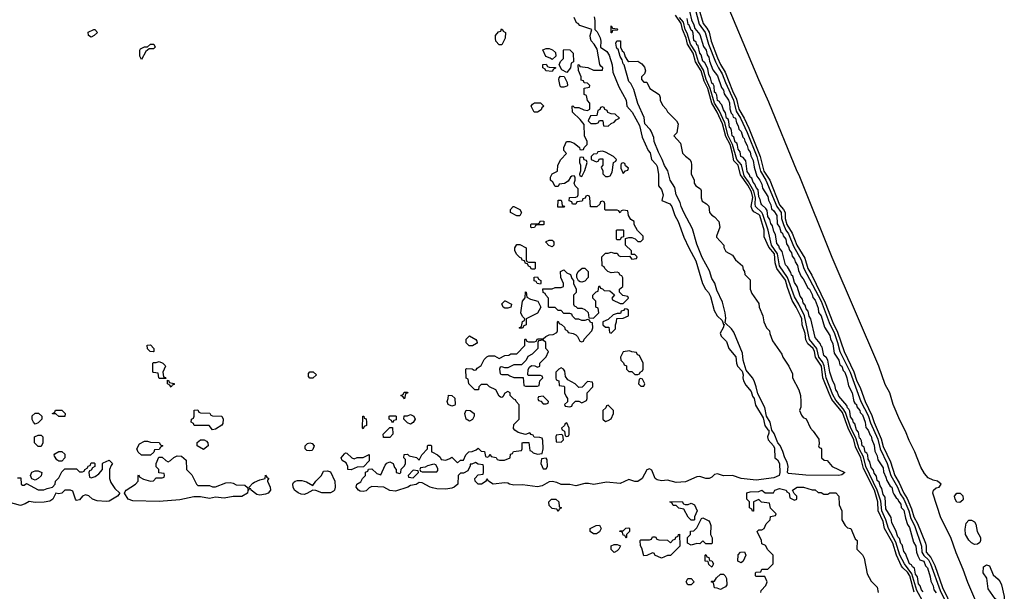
# Model space of a CAD drawing. Header units: inches. Extents: x 2735672 to 2903319, y 894031 to 1029782.
# Tile 57 of 167: x 2767205 to 2773871, y 1022645 to 1026516. Entities that reach past the tile are written whole.
import ezdxf

# ---------------------------------------------------------------- set-up
doc = ezdxf.new("R2010")
doc.units = ezdxf.units.IN
doc.header["$MEASUREMENT"] = 0
doc.layers.add('C7062', color=7, linetype='Continuous')
doc.layers.add('C7072', color=7, linetype='Continuous')

msp = doc.modelspace()

# ---------------------------------------------------------------- linework, layer by layer
at = {"layer": 'C7062', "color": 4, "elevation": 16}
for points in [[(2767690, 1026398), (2767670, 1026408), (2767668.7, 1026431.3), (2767706, 1026450), (2767714, 1026450), (2767731.3, 1026430), (2767710, 1026408)], [(2768030, 1026246), (2768018, 1026270), (2768018, 1026310), (2768022, 1026318), (2768048.9, 1026331.1), (2768070, 1026332), (2768090, 1026351.3), (2768114, 1026350), (2768122, 1026330), (2768110, 1026318), (2768082, 1026318), (2768059.6, 1026300.4)], [(2768110, 1024266), (2768088.7, 1024268.7), (2768070, 1024286), (2768068.9, 1024311.1), (2768090, 1024314), (2768114, 1024290), (2768114, 1024270)], [(2768150, 1024086), (2768146, 1024090), (2768142, 1024122), (2768110, 1024126), (2768106, 1024130), (2768106, 1024190), (2768110, 1024194), (2768130, 1024194), (2768150, 1024202), (2768174, 1024190), (2768190, 1024174), (2768192, 1024170), (2768174, 1024130), (2768178, 1024098), (2768192, 1024092), (2768194, 1024086), (2768190, 1024086)], [(2769190, 1024088), (2769168.4, 1024088.4), (2769160.4, 1024100.4), (2769160.4, 1024119.6), (2769168.4, 1024131.6), (2769191.6, 1024131.6), (2769214, 1024110)], [(2768230, 1024028), (2768222, 1024042), (2768206, 1024050), (2768206, 1024074), (2768214, 1024070), (2768218, 1024058), (2768251.3, 1024051.3), (2768250, 1024046), (2768238, 1024042)], [(2769810, 1023948), (2769802, 1023962), (2769786, 1023970), (2769802, 1023978), (2769807.3, 1023992.7), (2769830, 1023994), (2769832, 1023988), (2769818, 1023982)], [(2767310, 1023778), (2767298, 1023790), (2767288.9, 1023808.9), (2767290, 1023834), (2767310, 1023852), (2767331.6, 1023851.6), (2767354, 1023830), (2767354, 1023810), (2767330, 1023786)], [(2767470, 1023828), (2767450, 1023846), (2767426, 1023846), (2767426, 1023850), (2767442, 1023858), (2767448.4, 1023871.6), (2767490, 1023872), (2767512, 1023850), (2767510, 1023828)], [(2768510, 1023738), (2768487.3, 1023767.3), (2768387.3, 1023767.3), (2768382, 1023782), (2768366, 1023790), (2768368, 1023810), (2768382, 1023818), (2768386, 1023830), (2768387.3, 1023872.7), (2768410, 1023874), (2768418, 1023858), (2768430, 1023854), (2768491.6, 1023851.6), (2768498, 1023838), (2768510, 1023834), (2768574, 1023830), (2768582, 1023810), (2768579.6, 1023780.4), (2768574, 1023770), (2768530, 1023742)], [(2769530, 1023746), (2769526, 1023750), (2769528, 1023832), (2769534, 1023830), (2769538, 1023818), (2769550, 1023814), (2769554, 1023790), (2769552.7, 1023767.3), (2769538, 1023762)], [(2769730, 1023786), (2769722, 1023802), (2769706, 1023810), (2769706, 1023830), (2769710, 1023834), (2769750, 1023834), (2769754, 1023830), (2769752.7, 1023807.3), (2769738, 1023802)], [(2769850, 1023778), (2769830, 1023786), (2769806, 1023810), (2769807.3, 1023832.7), (2769830, 1023834), (2769850, 1023842), (2769874, 1023830), (2769882, 1023810), (2769870, 1023788)], [(2767330, 1023626), (2767306, 1023650), (2767306, 1023690), (2767330, 1023702), (2767350, 1023702), (2767362, 1023690), (2767362, 1023650), (2767350, 1023626)], [(2769710, 1023686), (2769667.3, 1023687.3), (2769666, 1023710), (2769710, 1023754), (2769730, 1023754), (2769731.6, 1023708.4)], [(2768030, 1023566), (2768007.3, 1023587.3), (2767998, 1023610), (2768016.4, 1023643.6), (2768050, 1023662), (2768070, 1023662), (2768090, 1023654), (2768150, 1023652), (2768158, 1023638), (2768174, 1023630), (2768158, 1023622), (2768150, 1023606), (2768118, 1023602), (2768112.7, 1023587.3), (2768090, 1023568)], [(2768450, 1023606), (2768406, 1023630), (2768407.3, 1023652.7), (2768428.4, 1023671.6), (2768454, 1023670), (2768470, 1023662), (2768478, 1023650), (2768482, 1023630)], [(2769170, 1023595.3), (2769150, 1023598), (2769138, 1023610), (2769138, 1023630), (2769154.6, 1023645.4), (2769170, 1023651.3), (2769185.4, 1023645.4), (2769198, 1023630), (2769190, 1023606), (2769182, 1023598)], [(2767470, 1023526), (2767456.4, 1023536.4), (2767440.4, 1023560.4), (2767438, 1023570), (2767443.1, 1023576.9), (2767468.9, 1023591.1), (2767490, 1023591.3), (2767510, 1023574), (2767511.6, 1023548.4), (2767490, 1023526)], [(2769470, 1023542), (2769490, 1023552), (2769530, 1023552), (2769571.1, 1023571.1), (2769571.6, 1023528.4), (2769532.7, 1023487.3), (2769490, 1023486), (2769450, 1023468), (2769426, 1023470), (2769426, 1023490), (2769415.3, 1023515.3), (2769388, 1023530), (2769382, 1023550), (2769403.1, 1023576.9), (2769410, 1023582), (2769419.6, 1023579.6), (2769454, 1023550)], [(2768410, 1023362), (2768490, 1023362), (2768510, 1023352), (2768530, 1023352), (2768601.5, 1023378.5), (2768630, 1023382.8), (2768650, 1023378), (2768670, 1023366), (2768730, 1023364.7), (2768747.3, 1023347.3), (2768750, 1023334), (2768758, 1023338), (2768750, 1023328), (2768746.4, 1023310), (2768710, 1023287.1), (2768650, 1023286.9), (2768590, 1023276.1), (2768530, 1023282.4), (2768490, 1023272.8), (2768430, 1023285.1), (2768383.9, 1023283.9), (2768290, 1023265.6), (2768150, 1023254), (2767970, 1023257.6), (2767939.6, 1023270), (2767915.3, 1023310), (2767918, 1023322), (2767926, 1023330), (2767988, 1023370), (2768006, 1023390), (2768006, 1023430), (2768010, 1023434), (2768018, 1023418), (2768043.6, 1023403.6), (2768090, 1023392), (2768110, 1023394), (2768130, 1023414), (2768170, 1023414), (2768182, 1023418), (2768186, 1023430), (2768182, 1023442), (2768147.3, 1023447.3), (2768146, 1023470), (2768128.4, 1023488.4), (2768128.4, 1023511.6), (2768147.3, 1023552.7), (2768170, 1023554), (2768194, 1023530), (2768210, 1023522), (2768226, 1023530), (2768248.4, 1023551.6), (2768270, 1023562), (2768299.6, 1023559.6), (2768332.7, 1023532.7), (2768334, 1023470), (2768370, 1023434), (2768402, 1023370)], [(2767310, 1023398), (2767287.3, 1023407.3), (2767278, 1023430), (2767287.3, 1023452.7), (2767310, 1023462), (2767330, 1023462), (2767354, 1023450), (2767350, 1023426), (2767330, 1023408)], [(2768830, 1023295.1), (2768810, 1023301.1), (2768773.2, 1023330), (2768770, 1023338), (2768760.4, 1023340.4), (2768758, 1023350), (2768782.7, 1023377.3), (2768795.1, 1023384.9), (2768830, 1023401), (2768866, 1023410), (2768870, 1023432), (2768878, 1023418), (2768892, 1023410), (2768882, 1023398), (2768882, 1023390), (2768901, 1023350), (2768904, 1023330), (2768887.3, 1023310), (2768870, 1023302)], [(2769250, 1023311.6), (2769210, 1023327.6), (2769190, 1023329.6), (2769150, 1023307.1), (2769130, 1023301.5), (2769110, 1023302.7), (2769090, 1023311.3), (2769066.6, 1023330), (2769056, 1023350), (2769054, 1023370), (2769059, 1023381), (2769069, 1023391), (2769084.7, 1023395.3), (2769115.3, 1023395.3), (2769147.3, 1023387.3), (2769190, 1023362), (2769208.9, 1023391.1), (2769248, 1023430), (2769262, 1023458), (2769290, 1023462), (2769310, 1023454), (2769338, 1023390), (2769341.6, 1023350), (2769337, 1023330), (2769330, 1023322.4), (2769310, 1023312.6)], [(2769870, 1023466), (2769834, 1023430), (2769838, 1023418), (2769870, 1023414), (2769906, 1023450), (2769902, 1023462)]]:
    msp.add_lwpolyline(points, close=True, dxfattribs=at)
for points in [[(2770000, 1023346.4), (2769984, 1023350), (2769930, 1023379), (2769910, 1023382), (2769890, 1023369), (2769850, 1023362), (2769832, 1023350), (2769750, 1023323.9), (2769710, 1023328.7), (2769670, 1023349.6), (2769590, 1023354), (2769570, 1023346), (2769550, 1023326), (2769530, 1023320.5), (2769510, 1023322.4), (2769498, 1023330), (2769484, 1023350), (2769488, 1023370), (2769514.6, 1023385.4), (2769526, 1023410), (2769546, 1023430), (2769547.3, 1023452.7), (2769562, 1023458), (2769567.3, 1023472.7), (2769590, 1023474), (2769622, 1023442), (2769650, 1023434), (2769680.2, 1023499.8), (2769690, 1023512), (2769710, 1023522), (2769734, 1023510), (2769743.6, 1023483.6), (2769754, 1023470), (2769754, 1023450), (2769778, 1023442), (2769786, 1023450), (2769787.3, 1023472.7), (2769810, 1023494), (2769818, 1023510), (2769818, 1023538), (2769806, 1023550), (2769808, 1023572), (2769830, 1023574), (2769842, 1023562), (2769891.6, 1023551.6), (2769910, 1023534), (2769928, 1023570), (2769966, 1023610), (2769966, 1023630), (2769970, 1023634), (2769990, 1023634), (2769994, 1023630), (2769994, 1023590), (2770000, 1023587)], [(2767190, 1023414), (2767212.7, 1023412.7), (2767214, 1023370), (2767223.6, 1023363.6), (2767236.4, 1023363.6), (2767250, 1023374), (2767330, 1023331.3), (2767368.4, 1023331.6), (2767390, 1023342), (2767426, 1023350), (2767446, 1023370), (2767448.4, 1023391.6), (2767470, 1023414), (2767490, 1023454), (2767510, 1023474), (2767590, 1023474), (2767610, 1023454), (2767630, 1023454), (2767642, 1023458), (2767646, 1023470), (2767662, 1023478), (2767670, 1023494), (2767682, 1023498), (2767690, 1023514), (2767710, 1023514), (2767714, 1023510), (2767714, 1023490), (2767698, 1023482), (2767690, 1023466), (2767678, 1023462), (2767674, 1023450), (2767678, 1023418), (2767690, 1023414), (2767716.4, 1023423.6), (2767740.4, 1023439.6), (2767766, 1023470), (2767766, 1023510), (2767770, 1023514), (2767810, 1023532), (2767834, 1023510), (2767823.6, 1023496.4), (2767814, 1023470), (2767812, 1023410), (2767822, 1023382), (2767850, 1023342), (2767882, 1023310), (2767866.8, 1023290), (2767810, 1023256), (2767790, 1023252.1), (2767730, 1023258.7), (2767699, 1023270), (2767672.7, 1023292.7), (2767650, 1023299), (2767630, 1023289), (2767610, 1023263.7), (2767590, 1023260.9), (2767582.9, 1023270), (2767564, 1023324), (2767549.3, 1023329.3), (2767510.9, 1023329.1), (2767490, 1023309), (2767470, 1023305.2), (2767450, 1023308.7), (2767430, 1023269.2), (2767410, 1023255.1), (2767370, 1023248), (2767310, 1023245.6), (2767270, 1023254), (2767243, 1023237), (2767210, 1023226), (2767130, 1023248.2)], [(2770000, 1023503.4), (2769965.4, 1023494.6), (2769950, 1023486), (2769918, 1023482), (2769914, 1023470), (2769918, 1023458), (2769930, 1023454), (2770000, 1023454)]]:
    msp.add_lwpolyline(points, dxfattribs=at)
at = {"layer": 'C7072', "color": 4}
for points, elevation in [([(2773817.7, 1022250), (2773624.6, 1022704.6), (2773593.5, 1022793.5), (2773544.9, 1022904.9), (2773508.2, 1023010), (2773442.2, 1023142.2), (2773387.8, 1023310), (2773392.7, 1023330), (2773410, 1023344.9), (2773430, 1023351.3), (2773444, 1023370), (2773419, 1023390), (2773390, 1023397.6), (2773354.6, 1023414.6), (2773330, 1023442), (2773305.5, 1023485.5), (2773266.3, 1023590), (2773226.1, 1023666.1), (2773202, 1023730), (2773163.3, 1023803.3), (2773118.3, 1023910), (2773095.8, 1023990), (2773065, 1024045), (2773020.4, 1024170), (2772706.6, 1024906.6), (2772483.1, 1025463.1), (2772468.9, 1025488.9), (2772277.4, 1025957.4), (2772209, 1026109), (2771949.1, 1026729.1)], 16), ([(2771730, 1026614), (2771754.2, 1026514.2), (2771770, 1026482), (2771775.2, 1026455.2), (2771810, 1026416), (2771833.4, 1026333.4), (2771851.7, 1026310), (2771859.1, 1026279.1), (2771870, 1026262), (2771874, 1026234), (2771897.5, 1026177.5), (2771930, 1026134.8), (2771956.7, 1026056.7), (2771970, 1026038), (2771974.2, 1026014.2), (2772002.8, 1025970), (2772010, 1025952), (2772013.1, 1025913.1), (2772022, 1025882), (2772030, 1025874.8), (2772036.4, 1025856.4), (2772050.2, 1025850), (2772057.5, 1025817.5), (2772070, 1025798), (2772074.6, 1025774.6), (2772090, 1025758.8), (2772101.1, 1025721.1), (2772110, 1025711), (2772113.3, 1025693.3), (2772130, 1025664.7), (2772137.1, 1025637.1), (2772150, 1025618), (2772154.9, 1025594.9), (2772170, 1025562), (2772176.4, 1025516.4), (2772196.1, 1025456.1), (2772216.3, 1025430), (2772230, 1025402), (2772234.4, 1025374.4), (2772270, 1025318), (2772273.5, 1025293.5), (2772290, 1025262), (2772294.9, 1025234.9), (2772310, 1025221), (2772330, 1025191), (2772334, 1025134), (2772350, 1025110.8), (2772358.5, 1025078.5), (2772370, 1025070.5), (2772373.1, 1025053.1), (2772391.6, 1025030), (2772397.5, 1024997.5), (2772410, 1024978), (2772415.8, 1024955.8), (2772430, 1024938), (2772434.4, 1024914.4), (2772450, 1024894.8), (2772455.2, 1024875.2), (2772470, 1024851.3), (2772477.5, 1024817.5), (2772496.7, 1024776.7), (2772510, 1024761), (2772540.3, 1024700.3), (2772552.2, 1024690), (2772570, 1024656), (2772575.3, 1024635.3), (2772590, 1024616), (2772610, 1024562), (2772614, 1024534), (2772631.7, 1024510), (2772654.2, 1024434.2), (2772690, 1024378), (2772693.8, 1024353.8), (2772710, 1024322), (2772718.5, 1024258.5), (2772750, 1024210.8), (2772758.5, 1024178.5), (2772770, 1024170.5), (2772779.8, 1024139.8), (2772791.8, 1024130), (2772806, 1024090), (2772815.9, 1024035.9), (2772840.7, 1023990), (2772852.7, 1023930), (2772858, 1023918), (2772870.3, 1023910), (2772873.5, 1023893.5), (2772892, 1023870), (2772894.9, 1023854.9), (2772910, 1023841), (2772930, 1023791.3), (2772934.6, 1023754.6), (2772950, 1023737.3), (2772963, 1023703), (2772970, 1023696), (2772973.7, 1023673.7), (2772990, 1023634), (2772994, 1023594), (2773010, 1023562), (2773014.9, 1023534.9), (2773050, 1023482), (2773054, 1023454), (2773070, 1023418), (2773074.9, 1023394.9), (2773098, 1023358), (2773110, 1023350.5), (2773115.9, 1023315.9), (2773122.5, 1023302.5), (2773138, 1023278), (2773150.3, 1023270), (2773155.3, 1023255.3), (2773170, 1023236), (2773173.7, 1023213.7), (2773190, 1023194), (2773201.1, 1023141.1), (2773216.4, 1023096.4), (2773230, 1023078), (2773257.1, 1022977.1), (2773271.8, 1022950), (2773275.5, 1022910), (2773284.5, 1022884.5), (2773299.1, 1022859.1), (2773326, 1022850), (2773338.5, 1022818.5), (2773350, 1022804.7), (2773370, 1022742), (2773373.7, 1022713.7), (2773390, 1022682), (2773394.4, 1022654.4), (2773410, 1022634.8)], 8), ([(2771777.9, 1026590), (2771805.9, 1026485.9), (2771845.9, 1026430), (2771868.1, 1026350), (2771916.8, 1026230), (2771935.3, 1026190), (2771961, 1026150), (2771983, 1026090), (2772037.9, 1025970), (2772055.9, 1025895.9), (2772084.5, 1025850), (2772130, 1025751.7), (2772194.7, 1025590), (2772220.1, 1025490), (2772257.6, 1025430), (2772331.9, 1025250), (2772360.4, 1025210), (2772363.6, 1025170), (2772375, 1025130), (2772392.7, 1025090), (2772410, 1025066.3), (2772443.2, 1024983.2), (2772496.8, 1024890), (2772512.7, 1024830), (2772630, 1024608.8), (2772684.9, 1024464.9), (2772720.7, 1024390), (2772742.8, 1024330), (2772757.7, 1024270), (2772828.2, 1024130), (2772899.4, 1023930), (2772950, 1023834.6), (2772966.1, 1023786.1), (2773014.6, 1023674.6), (2773029.6, 1023609.6), (2773078.5, 1023510), (2773103.2, 1023430), (2773148, 1023350), (2773166, 1023306), (2773190, 1023268.9), (2773224.4, 1023190), (2773238.3, 1023138.3), (2773262.1, 1023090), (2773311.2, 1022951.2), (2773313.5, 1022910), (2773327.2, 1022887.2), (2773357.4, 1022857.4), (2773371.9, 1022831.9), (2773437.3, 1022650), (2773534.7, 1022450)], 12), ([(2771803.7, 1026590), (2771831.2, 1026490), (2771857.9, 1026457.9), (2771871.8, 1026431.8), (2771886.4, 1026370), (2771930, 1026258), (2771950, 1026211.8), (2771981, 1026161), (2772030, 1026033.7), (2772057.9, 1025977.9), (2772073, 1025910), (2772108.9, 1025850), (2772141.9, 1025781.9), (2772218.8, 1025590), (2772243.9, 1025490), (2772283.5, 1025430), (2772350, 1025262), (2772376.3, 1025230), (2772386.3, 1025210), (2772387.7, 1025170), (2772398.4, 1025130), (2772435.2, 1025070), (2772466.7, 1024990), (2772520.8, 1024900.8), (2772540.2, 1024830), (2772567, 1024787), (2772658.4, 1024598.4), (2772710, 1024465.3), (2772741, 1024401), (2772785.9, 1024270), (2772852, 1024132), (2772870, 1024075.8), (2772897.6, 1024017.6), (2772928.7, 1023930), (2772975, 1023835), (2772990, 1023788.8), (2773038.2, 1023678.2), (2773050, 1023626.7), (2773101.6, 1023521.6), (2773129.5, 1023430), (2773159.7, 1023379.7), (2773190, 1023310.3), (2773213.5, 1023273.5), (2773243, 1023203), (2773258.1, 1023150), (2773284.1, 1023104.1), (2773336.9, 1022970), (2773342, 1022950), (2773342.2, 1022910), (2773374.1, 1022874.1), (2773400.4, 1022820.4), (2773452.5, 1022670), (2773556.8, 1022456.8)], 16), ([(2771094.3, 1026534.3), (2771099.5, 1026510), (2771098.8, 1026450), (2771114.7, 1026434.7), (2771133.8, 1026393.8), (2771138.4, 1026370), (2771138, 1026330), (2771179.7, 1026299.7), (2771196.7, 1026276.7), (2771217, 1026210), (2771221.6, 1026161.6), (2771260.4, 1026060.4), (2771310.6, 1025970), (2771316, 1025930), (2771350.6, 1025890.6), (2771400.4, 1025800.4), (2771419.9, 1025719.9), (2771460.7, 1025630), (2771473.7, 1025613.7), (2771483, 1025570), (2771515.1, 1025535.1), (2771521.7, 1025521.7), (2771530.3, 1025470.3), (2771530.7, 1025390), (2771550, 1025366), (2771560.5, 1025330), (2771551.3, 1025291.3), (2771607.3, 1025270), (2771619.3, 1025250), (2771639.3, 1025190), (2771663.8, 1025150), (2771702.3, 1025042.3), (2771734.4, 1024970), (2771782.5, 1024882.5), (2771828.5, 1024728.5), (2771848, 1024690), (2771868, 1024668), (2771882.2, 1024642.2), (2771907.3, 1024547.3), (2771928, 1024510), (2771959.9, 1024479.9), (2771970, 1024452), (2771974, 1024454), (2771967.3, 1024430), (2771947.9, 1024392.1), (2771953, 1024373), (2771990, 1024336), (2772006, 1024290), (2772053.7, 1024233.7), (2772057.3, 1024190), (2772064, 1024170), (2772096.8, 1024136.8), (2772104, 1024110), (2772100.7, 1024090), (2772106, 1024070), (2772122, 1024042), (2772157.6, 1023997.6), (2772166.7, 1023966.7), (2772177.3, 1023950), (2772186.6, 1023906.6), (2772238.8, 1023818.8), (2772248.8, 1023768.8), (2772270, 1023738), (2772276, 1023736), (2772276, 1023716), (2772268.2, 1023690), (2772273.4, 1023670), (2772308.2, 1023630), (2772314.4, 1023614.4), (2772317.3, 1023550), (2772334.7, 1023534.7), (2772348.4, 1023510), (2772352, 1023450), (2772347.7, 1023430), (2772310, 1023412.6), (2772190, 1023398.5), (2772090, 1023408), (2772030, 1023429.5), (2771970, 1023427.3), (2771930, 1023441.2), (2771910, 1023435.3), (2771890, 1023417.2), (2771872, 1023410), (2771850, 1023409.7), (2771810, 1023422), (2771790, 1023419.5), (2771712.8, 1023387.2), (2771650, 1023381), (2771590, 1023396.9), (2771550, 1023393.5), (2771521, 1023401), (2771507.8, 1023410), (2771485.2, 1023465.2), (2771470, 1023475.3), (2771450, 1023468.7), (2771419.3, 1023410), (2771390, 1023389.7), (2771370, 1023388.3), (2771330, 1023403), (2771270, 1023374), (2771176.9, 1023383.1), (2771091.9, 1023368.1), (2771055.1, 1023375.1), (2771030, 1023374.3), (2770970, 1023360.4), (2770930, 1023367.4), (2770870, 1023368.4), (2770842.3, 1023382.3), (2770810, 1023387.8), (2770790, 1023385.6), (2770741.8, 1023358.2), (2770710, 1023351.7), (2770610, 1023365.1), (2770550, 1023364), (2770522, 1023370), (2770510, 1023377.2), (2770490, 1023379), (2770410, 1023369.6), (2770378, 1023390), (2770370, 1023406), (2770362, 1023398), (2770362, 1023390), (2770332, 1023370), (2770308.7, 1023370), (2770288, 1023390), (2770286, 1023410), (2770310, 1023434), (2770342, 1023438), (2770346, 1023450), (2770346, 1023490), (2770342, 1023502), (2770310, 1023506), (2770290, 1023518), (2770266, 1023506), (2770254, 1023506), (2770254, 1023494), (2770238, 1023462), (2770210, 1023446), (2770190, 1023446), (2770174, 1023430), (2770171.3, 1023370), (2770146.8, 1023350), (2770130, 1023343), (2770090, 1023337.4), (2770030, 1023339.7), (2770000, 1023346.4)], 16), ([(2770000, 1023587), (2770034, 1023570), (2770052.7, 1023552.7), (2770058, 1023538), (2770090, 1023534), (2770116.4, 1023543.6), (2770130, 1023554), (2770170, 1023514), (2770190, 1023534), (2770210, 1023534), (2770226, 1023570), (2770246, 1023590), (2770267.3, 1023592.7), (2770296.4, 1023603.6), (2770310, 1023614), (2770330, 1023594), (2770352.7, 1023592.7), (2770358, 1023558), (2770370, 1023554), (2770382, 1023558), (2770390, 1023574), (2770398, 1023558), (2770431.3, 1023551.3), (2770438, 1023538), (2770452.7, 1023532.7), (2770487.3, 1023532.7), (2770526, 1023550), (2770527.3, 1023572.7), (2770542, 1023578), (2770547.3, 1023592.7), (2770602, 1023598), (2770606, 1023610), (2770606, 1023650), (2770612.7, 1023652.7), (2770652.7, 1023652.7), (2770658, 1023598), (2770670, 1023594), (2770682, 1023582), (2770710, 1023574), (2770742, 1023578), (2770748, 1023610), (2770747.3, 1023667.3), (2770742, 1023682), (2770727.3, 1023687.3), (2770688, 1023688), (2770682, 1023702), (2770667.3, 1023707.3), (2770658, 1023718), (2770630, 1023708), (2770580.4, 1023720.4), (2770556.4, 1023736.4), (2770548, 1023748), (2770550, 1023774), (2770586, 1023810), (2770587.3, 1023907.3), (2770566, 1023930), (2770562, 1023942), (2770550, 1023946), (2770526, 1023970), (2770526, 1023990), (2770510, 1023998), (2770490, 1023986), (2770476.9, 1023963.1), (2770470, 1023958), (2770460.4, 1023960.4), (2770450, 1023966), (2770428.4, 1024008.4), (2770386, 1024030), (2770370, 1024046), (2770330, 1024046), (2770314, 1024030), (2770311.1, 1024008.9), (2770286, 1024010), (2770246, 1024050), (2770242, 1024082), (2770228.4, 1024088.4), (2770226, 1024150), (2770230, 1024154), (2770267.3, 1024152.7), (2770282, 1024142), (2770295.3, 1024144.7), (2770303.1, 1024156.9), (2770330, 1024174), (2770350, 1024214), (2770367.3, 1024232.7), (2770380.4, 1024239.6), (2770419.6, 1024239.6), (2770450, 1024222), (2770490, 1024242), (2770516.4, 1024243.6), (2770530, 1024254), (2770570, 1024254), (2770626, 1024310), (2770626, 1024350), (2770630, 1024354), (2770638, 1024338), (2770650, 1024334), (2770690, 1024334), (2770702, 1024338), (2770710, 1024354), (2770750, 1024354), (2770766, 1024370), (2770790, 1024382), (2770816.4, 1024383.6), (2770842, 1024398), (2770846, 1024410), (2770846, 1024470), (2770850, 1024474), (2770858, 1024458), (2770872.7, 1024452.7), (2770892.7, 1024432.7), (2770898, 1024418), (2770914, 1024410), (2770918, 1024398), (2770951.6, 1024391.6), (2770970, 1024382), (2770982, 1024370), (2770998, 1024338), (2771010, 1024334), (2771022, 1024338), (2771027.3, 1024352.7), (2771078, 1024410), (2771086, 1024430), (2771082, 1024462), (2771070, 1024466), (2771062, 1024482), (2771050, 1024486), (2771030, 1024478), (2771010, 1024478), (2770990, 1024488), (2770968.4, 1024488.4), (2770947.3, 1024507.3), (2770942, 1024522), (2770930, 1024526), (2770890, 1024526), (2770870, 1024546), (2770850, 1024546), (2770830, 1024566), (2770790, 1024566), (2770786, 1024570), (2770786, 1024630), (2770766, 1024650), (2770762, 1024662), (2770748.4, 1024668.4), (2770747.3, 1024692.7), (2770810, 1024694), (2770830, 1024702), (2770870, 1024702), (2770886, 1024710), (2770886, 1024730), (2770868, 1024770), (2770866, 1024810), (2770890, 1024822), (2770910, 1024802), (2770934, 1024790), (2770943.6, 1024763.6), (2770954, 1024750), (2770954, 1024730), (2770971.6, 1024691.6), (2770971.6, 1024668.4), (2770954, 1024650), (2770954, 1024590), (2770958, 1024578), (2770970, 1024574), (2770982, 1024562), (2771010, 1024562), (2771030, 1024554), (2771052.7, 1024532.7), (2771058, 1024498), (2771090, 1024494), (2771126, 1024530), (2771122, 1024562), (2771106, 1024570), (2771106, 1024610), (2771086, 1024630), (2771086, 1024650), (2771107.3, 1024672.7), (2771122, 1024678), (2771126, 1024710), (2771130, 1024714), (2771138, 1024698), (2771150, 1024694), (2771162, 1024682), (2771199.6, 1024679.6), (2771232.7, 1024652.7), (2771214, 1024630), (2771218, 1024618), (2771270, 1024594), (2771290, 1024594), (2771326, 1024630), (2771322, 1024642), (2771288.4, 1024648.4), (2771266, 1024670), (2771266, 1024690), (2771288, 1024710), (2771287.3, 1024767.3), (2771282, 1024782), (2771270, 1024786), (2771262, 1024802), (2771250, 1024806), (2771210, 1024802), (2771186, 1024810), (2771166, 1024830), (2771162, 1024842), (2771148, 1024850), (2771146, 1024910), (2771170, 1024934), (2771190, 1024934), (2771210, 1024942), (2771230, 1024934), (2771250, 1024934), (2771258, 1024918), (2771272.7, 1024912.7), (2771334, 1024914), (2771350, 1024894), (2771382, 1024898), (2771386, 1024910), (2771370, 1024926), (2771346, 1024926), (2771346, 1024950), (2771306, 1024990), (2771306, 1025034), (2771330, 1025042), (2771350, 1025042), (2771372.7, 1025032.7), (2771390, 1025014), (2771410, 1025014), (2771426, 1025030), (2771426, 1025050), (2771388.4, 1025088.4), (2771366, 1025130), (2771366, 1025150), (2771342, 1025162), (2771326, 1025190), (2771322, 1025222), (2771290, 1025226), (2771278, 1025222), (2771270, 1025208), (2771262, 1025222), (2771250, 1025226), (2771170, 1025226), (2771166, 1025230), (2771166, 1025270), (2771162, 1025282), (2771150, 1025286), (2771138, 1025282), (2771132.7, 1025267.3), (2771112, 1025248), (2771068.4, 1025248.4), (2771066, 1025310), (2771062, 1025322), (2771050, 1025326), (2771038, 1025322), (2771032.7, 1025307.3), (2771018, 1025302), (2771012.7, 1025287.3), (2770978, 1025282), (2770970, 1025266), (2770947.3, 1025267.3), (2770942, 1025282), (2770926, 1025290), (2770927.3, 1025312.7), (2770970, 1025314), (2770982, 1025318), (2770986, 1025330), (2770986, 1025370), (2770966, 1025390), (2770958, 1025410), (2770966, 1025430), (2770966, 1025450), (2770958, 1025458), (2770943.6, 1025456.4), (2770934, 1025450), (2770918, 1025422), (2770892.7, 1025407.3), (2770858, 1025402), (2770850, 1025386), (2770830, 1025386), (2770815.3, 1025415.3), (2770798, 1025430), (2770798, 1025450), (2770808.9, 1025471.1), (2770846, 1025490), (2770848.4, 1025531.6), (2770868, 1025570), (2770906, 1025610), (2770888, 1025630), (2770888.9, 1025651.1), (2770906, 1025690), (2770930, 1025692), (2770959.8, 1025679.8), (2770994, 1025650), (2770998, 1025638), (2771010, 1025634), (2771022, 1025638), (2771026, 1025650), (2771046, 1025670), (2771046, 1025690), (2771028, 1025730), (2771027.3, 1025807.3), (2771000.2, 1025840.2), (2770948, 1025890), (2770946, 1025930), (2770950, 1025932), (2770962, 1025922), (2770990, 1025922), (2771025.4, 1025905.4), (2771050, 1025902), (2771066, 1025910), (2771066, 1025950), (2771048.4, 1025968.4), (2771042, 1026002), (2771026, 1026010), (2771027.3, 1026052.7), (2771062, 1026058), (2771066, 1026070), (2771050, 1026086), (2771027.3, 1026087.3), (2771022, 1026102), (2771007.3, 1026107.3), (2771006, 1026130), (2770987.3, 1026172.7), (2770986, 1026210), (2770992, 1026212), (2770998, 1026198), (2771052, 1026192), (2771090, 1026174), (2771150, 1026174), (2771154, 1026190), (2771140.2, 1026200.2), (2771133.6, 1026213.6), (2771115.3, 1026315.3), (2771094, 1026350), (2771072.9, 1026372.9), (2771068.4, 1026388.4), (2771068, 1026410), (2771079, 1026450), (2770996.4, 1026476.4), (2770986, 1026490), (2770975.3, 1026495.3), (2770958, 1026530)], 16), ([(2773260.3, 1022640.3), (2773230.6, 1022750.6), (2773215.4, 1022775.4), (2773183.5, 1022803.5), (2773176.1, 1022816.1), (2773140.2, 1022890), (2773117.1, 1022970), (2773059.4, 1023070), (2773050, 1023118.4), (2773017.8, 1023190), (2773015.5, 1023250), (2772991.4, 1023330), (2772917.8, 1023477.8), (2772900.6, 1023550), (2772863.7, 1023623.7), (2772851.8, 1023671.8), (2772814.4, 1023750), (2772775.4, 1023855.4), (2772704.3, 1023944.3), (2772685.5, 1023985.5), (2772641.6, 1024090), (2772632.8, 1024170), (2772592.1, 1024230), (2772586.3, 1024270), (2772576.3, 1024290), (2772541.8, 1024321.8), (2772527.1, 1024347.1), (2772521.7, 1024390), (2772502.2, 1024450), (2772499.2, 1024490), (2772491.7, 1024510), (2772462.4, 1024570), (2772434, 1024613.9), (2772402.3, 1024702.3), (2772390, 1024753.1), (2772331.8, 1024831.8), (2772320.8, 1024870), (2772315.4, 1024930), (2772276, 1024976), (2772244.7, 1025044.7), (2772245.3, 1025090), (2772215.9, 1025190), (2772210, 1025197.8), (2772175.8, 1025215.8), (2772163.1, 1025230), (2772156.8, 1025250), (2772167.6, 1025312.4), (2772159.5, 1025350), (2772134.8, 1025394.8), (2772086.1, 1025466.1), (2772070, 1025529.7), (2772040.3, 1025560.3), (2772031.7, 1025610), (2772014.2, 1025670), (2771984.7, 1025724.7), (2771963.9, 1025810), (2771927.2, 1025890), (2771890.4, 1025950), (2771862.7, 1026050), (2771839.3, 1026099.3), (2771817.8, 1026170), (2771781, 1026230), (2771763.9, 1026290), (2771725.4, 1026350), (2771717.2, 1026390), (2771692.6, 1026450), (2771682.8, 1026490), (2771645.9, 1026545.9)], 16), ([(2773325.6, 1022565.7), (2773278.8, 1022650), (2773244.3, 1022764.3), (2773194.2, 1022830), (2773164.7, 1022890), (2773136.7, 1022976.7), (2773086.7, 1023070), (2773069.3, 1023130), (2773041.3, 1023190), (2773035.4, 1023255.4), (2773010.8, 1023330.8), (2772933.5, 1023490), (2772916.7, 1023556.7), (2772888, 1023610), (2772864.8, 1023684.8), (2772832.8, 1023750), (2772794.8, 1023854.8), (2772780, 1023880), (2772730, 1023939.4), (2772710, 1023974.7), (2772663.9, 1024090), (2772652.2, 1024172.2), (2772639.7, 1024199.7), (2772614.7, 1024230), (2772602.6, 1024290), (2772552.9, 1024350), (2772517.2, 1024510), (2772478.8, 1024590), (2772450, 1024638.3), (2772404.2, 1024770), (2772349.9, 1024849.9), (2772336.4, 1024930), (2772295.6, 1024990), (2772272.6, 1025090), (2772237, 1025197), (2772229.1, 1025210), (2772187.5, 1025250), (2772183.6, 1025270), (2772185.5, 1025310), (2772174.7, 1025354.7), (2772138.8, 1025418.8), (2772110, 1025459.7), (2772092.3, 1025532.3), (2772060.2, 1025570), (2772031.1, 1025671.1), (2772001.1, 1025730), (2771978.2, 1025818.2), (2771941.6, 1025901.6), (2771908.5, 1025950), (2771879.9, 1026050), (2771853.1, 1026110), (2771834.2, 1026174.2), (2771799.7, 1026230), (2771779.2, 1026299.2), (2771747.2, 1026350), (2771724.6, 1026424.6), (2771710.5, 1026450), (2771698.3, 1026498.3), (2771672.5, 1026530)], 12), ([(2773322, 1022642), (2773310, 1022655.3), (2773302, 1022682), (2773290, 1022695.3), (2773283.6, 1022743.6), (2773270, 1022761.2), (2773262.5, 1022802.5), (2773249.6, 1022810), (2773243.3, 1022823.3), (2773229.7, 1022830), (2773201.5, 1022901.5), (2773190, 1022915.3), (2773184.9, 1022944.9), (2773179.7, 1022959.7), (2773170, 1022969.3), (2773162.5, 1023002.5), (2773150, 1023014), (2773137, 1023057), (2773110, 1023109), (2773104.7, 1023144.7), (2773070, 1023204), (2773063.3, 1023283.3), (2773050, 1023301.2), (2773042, 1023342), (2773030, 1023359), (2773023.3, 1023383.3), (2773010, 1023395.3), (2773004.7, 1023424.7), (2772990, 1023445.2), (2772985.1, 1023465.1), (2772970, 1023482.7), (2772960.9, 1023520.9), (2772950, 1023539), (2772946, 1023566), (2772940.2, 1023580.2), (2772930, 1023587.3), (2772921.5, 1023621.5), (2772909.8, 1023630), (2772903.9, 1023663.9), (2772897.6, 1023677.6), (2772890, 1023682.7), (2772883.6, 1023723.6), (2772870, 1023739), (2772858.7, 1023778.7), (2772850, 1023786), (2772845.4, 1023805.4), (2772830, 1023826), (2772825.3, 1023865.3), (2772819.3, 1023879.3), (2772810, 1023886.6), (2772804.4, 1023904.4), (2772750, 1023966.6), (2772738.4, 1023998.4), (2772730, 1024009), (2772723.3, 1024043.3), (2772710, 1024068.7), (2772690, 1024128), (2772677.2, 1024210), (2772667, 1024227), (2772650, 1024241.2), (2772638.7, 1024298.7), (2772630, 1024306), (2772624.2, 1024324.2), (2772590, 1024364), (2772562, 1024490), (2772550, 1024509.2), (2772542.9, 1024542.9), (2772530, 1024559), (2772522.5, 1024582.5), (2772510, 1024599), (2772503.9, 1024623.9), (2772490, 1024644), (2772468.2, 1024708.2), (2772450, 1024735.3), (2772439.3, 1024779.3), (2772430, 1024786.6), (2772424.9, 1024804.9), (2772402.9, 1024842.9), (2772390, 1024855.3), (2772367, 1024947), (2772350, 1024969.3), (2772345.1, 1024985.1), (2772330, 1025001.2), (2772322, 1025062), (2772310, 1025082), (2772300.9, 1025120.9), (2772290, 1025135.3), (2772283.6, 1025163.6), (2772270, 1025184), (2772264.4, 1025224.4), (2772257.6, 1025237.6), (2772230, 1025261.2), (2772225.6, 1025270), (2772218.9, 1025298.9), (2772210, 1025315.3), (2772203.6, 1025363.6), (2772190, 1025379), (2772182.9, 1025402.9), (2772170, 1025415.3), (2772162.5, 1025442.5), (2772150, 1025449.6), (2772145.4, 1025465.4), (2772130, 1025489), (2772120.9, 1025560.9), (2772102, 1025582), (2772088.3, 1025590), (2772082, 1025622), (2772070, 1025639), (2772065.4, 1025665.4), (2772059.3, 1025679.3), (2772050, 1025686.6), (2772040.2, 1025720.2), (2772028.9, 1025730), (2772024.7, 1025764.7), (2772019.3, 1025779.3), (2772010, 1025786.6), (2772006.3, 1025826.3), (2772001.5, 1025841.5), (2771990, 1025849.6), (2771984.2, 1025884.2), (2771970, 1025905.2), (2771959.3, 1025939.3), (2771947.3, 1025950), (2771942, 1025962), (2771930, 1025969.5), (2771924.4, 1026004.4), (2771918.7, 1026018.7), (2771910, 1026026), (2771905.9, 1026065.9), (2771899.7, 1026079.7), (2771890, 1026087), (2771882.5, 1026122.5), (2771870, 1026142), (2771864.7, 1026184.7), (2771843.9, 1026223.9), (2771830, 1026235.3), (2771819.1, 1026279.1), (2771810, 1026289.2), (2771798.4, 1026338.4), (2771790, 1026345.2), (2771784.1, 1026364.1), (2771770, 1026375.3), (2771765.1, 1026425.1), (2771758.9, 1026438.9), (2771750, 1026445.2), (2771738, 1026478), (2771730, 1026484), (2771724.8, 1026524.8)], 8), ([(2770000, 1023454), (2770030, 1023454), (2770036.4, 1023463.6), (2770036.4, 1023476.4), (2770022, 1023502), (2770010, 1023506), (2770000, 1023503.4)], 16), ([(2772222, 1022638), (2772226, 1022650), (2772256.4, 1022683.6), (2772266, 1022710), (2772250, 1022746), (2772190, 1022746), (2772186, 1022750), (2772186, 1022770), (2772190, 1022774), (2772222, 1022778), (2772230, 1022794), (2772270, 1022794), (2772286, 1022810), (2772306, 1022830), (2772306, 1022890), (2772270, 1022926), (2772254.6, 1022954.6), (2772230, 1022966), (2772228, 1022990), (2772198, 1023050), (2772210, 1023062), (2772230, 1023062), (2772246, 1023070), (2772258, 1023102), (2772286, 1023130), (2772287.3, 1023152.7), (2772322, 1023158), (2772326, 1023170), (2772287.3, 1023207.3), (2772282, 1023242), (2772228, 1023248), (2772210, 1023266), (2772174, 1023250), (2772172, 1023188), (2772167.3, 1023187.3), (2772162, 1023202), (2772146, 1023210), (2772146, 1023250), (2772128, 1023270), (2772128.4, 1023311.6), (2772150, 1023318), (2772210, 1023322), (2772230, 1023330.8), (2772252.7, 1023312.7), (2772308, 1023312), (2772318, 1023330), (2772350, 1023341), (2772394, 1023330), (2772398, 1023318), (2772414, 1023310), (2772418, 1023278), (2772450, 1023262), (2772466, 1023270), (2772466, 1023290), (2772447.3, 1023307.3), (2772438, 1023330), (2772469.6, 1023350.4), (2772510.4, 1023350.4), (2772570, 1023331.3), (2772591.1, 1023331.1), (2772610, 1023314), (2772630, 1023314), (2772650, 1023302), (2772676.4, 1023303.6), (2772690, 1023312), (2772730, 1023312), (2772751.3, 1023290), (2772752, 1023230), (2772772, 1023190), (2772772, 1023130), (2772794, 1023090), (2772810, 1023074), (2772832, 1023070), (2772861, 1023001), (2772874, 1022990), (2772872, 1022930), (2772911.1, 1022891.1), (2772922, 1022870), (2772942.8, 1022762.8), (2772970, 1022714), (2773010, 1022674), (2773018, 1022638)], 16)]:
    msp.add_lwpolyline(points, dxfattribs=dict(at, elevation=elevation))
for points, elevation in [([(2770450, 1026346), (2770428, 1026370), (2770426, 1026390), (2770426, 1026410), (2770447.3, 1026432.7), (2770462, 1026438), (2770466, 1026454), (2770474, 1026450), (2770478, 1026438), (2770494, 1026430), (2770492, 1026390), (2770470, 1026346)], 16), ([(2771214, 1026426), (2771210, 1026426), (2771210, 1026474), (2771218, 1026458), (2771250, 1026454), (2771254, 1026450), (2771250, 1026446), (2771218, 1026442)], 16), ([(2771330, 1026232), (2771390, 1026234), (2771416.9, 1026216.9), (2771435.3, 1026195.3), (2771442, 1026170), (2771434, 1026150), (2771414, 1026130), (2771414, 1026110), (2771430, 1026094), (2771450, 1026094), (2771472, 1026050), (2771534, 1026010), (2771542, 1025990), (2771542, 1025970), (2771556.9, 1025936.9), (2771582, 1025910), (2771591.6, 1025891.6), (2771651.3, 1025830), (2771662, 1025810), (2771654, 1025750), (2771634, 1025730), (2771679.6, 1025679.6), (2771692, 1025612), (2771711.6, 1025591.6), (2771742, 1025570), (2771750, 1025554), (2771754, 1025530), (2771752, 1025470), (2771771.6, 1025431.6), (2771772, 1025410), (2771782, 1025390), (2771814, 1025370), (2771819.6, 1025359.6), (2771818, 1025310), (2771826, 1025286), (2771854, 1025270), (2771870, 1025254), (2771874, 1025210), (2771891.6, 1025191.6), (2771910, 1025182), (2771938, 1025150), (2771944.7, 1025110), (2771922, 1025050), (2771923.6, 1025043.6), (2771972, 1024990), (2771972.7, 1024972.7), (2771985.4, 1024945.4), (2772030, 1024922), (2772051.3, 1024890), (2772098, 1024850), (2772103.6, 1024823.6), (2772112, 1024810), (2772114, 1024790), (2772150, 1024754), (2772151.3, 1024690), (2772162, 1024662), (2772210, 1024594), (2772211.3, 1024570), (2772236, 1024510), (2772242, 1024470), (2772262, 1024430), (2772282, 1024410), (2772284.7, 1024390), (2772302, 1024342), (2772364.7, 1024250), (2772371, 1024231), (2772412, 1024170), (2772436.9, 1024116.9), (2772438, 1024090), (2772481, 1024010), (2772491, 1023970), (2772494, 1023930), (2772492.7, 1023892.7), (2772484.7, 1023870), (2772496.9, 1023836.9), (2772510, 1023822), (2772530, 1023812), (2772558, 1023750), (2772578, 1023730), (2772614.4, 1023674.4), (2772618, 1023642), (2772614, 1023630), (2772618, 1023618), (2772630, 1023614), (2772632.7, 1023607.3), (2772634, 1023550), (2772652, 1023532), (2772672, 1023530), (2772706, 1023490), (2772792.4, 1023450), (2772770, 1023432.7), (2772750, 1023428.5), (2772528.3, 1023431.7), (2772410, 1023443.7), (2772403.7, 1023450), (2772407.6, 1023490), (2772400.1, 1023520.1), (2772384.5, 1023550), (2772372.7, 1023592.7), (2772352.6, 1023632.6), (2772338, 1023650), (2772313.3, 1023713.3), (2772296, 1023736), (2772286, 1023790), (2772261.2, 1023830), (2772249.3, 1023890), (2772202.5, 1023982.5), (2772192, 1024030), (2772177, 1024070), (2772166.6, 1024090), (2772123.2, 1024143.2), (2772103.7, 1024210), (2772097.5, 1024257.5), (2772039.1, 1024399.1), (2772023.6, 1024423.6), (2771982, 1024462), (2771985.2, 1024494.8), (2771980.9, 1024530), (2771962, 1024602), (2771923.9, 1024683.9), (2771912, 1024732), (2771890, 1024764), (2771874.2, 1024814.2), (2771826, 1024906), (2771790, 1024995.3), (2771759.5, 1025099.5), (2771702, 1025210), (2771683.7, 1025250), (2771677, 1025277), (2771649.7, 1025329.7), (2771640.2, 1025380.2), (2771609.7, 1025429.7), (2771592.5, 1025492.5), (2771569.5, 1025529.5), (2771555.3, 1025570), (2771530, 1025618), (2771501.2, 1025690), (2771497.2, 1025717.2), (2771480.2, 1025760.2), (2771473.2, 1025773.2), (2771437.2, 1025810), (2771432.7, 1025852.7), (2771390, 1025948), (2771362.7, 1026042.7), (2771343.2, 1026083.2), (2771330, 1026098), (2771298, 1026210), (2771290, 1026218), (2771283.1, 1026243.1), (2771270, 1026266), (2771256.4, 1026316.4), (2771250, 1026318), (2771245.2, 1026330), (2771242, 1026358), (2771247.3, 1026372.7), (2771272, 1026372), (2771272, 1026330), (2771284.7, 1026304.7), (2771295.3, 1026295.3), (2771303.6, 1026263.6), (2771319.6, 1026239.6)], 16), ([(2770810, 1026246), (2770796.4, 1026256.4), (2770767.3, 1026267.3), (2770747.3, 1026312.7), (2770770, 1026322), (2770790, 1026322), (2770812.7, 1026312.7), (2770832.7, 1026292.7), (2770834, 1026270)], 16), ([(2770910, 1026158), (2770876.4, 1026176.4), (2770858, 1026210), (2770867.3, 1026232.7), (2770887.3, 1026252.7), (2770886, 1026310), (2770890, 1026314), (2770930, 1026312), (2770952, 1026290), (2770954, 1026230), (2770938, 1026222), (2770934, 1026190)], 16), ([(2770810, 1026166), (2770766, 1026170), (2770762, 1026182), (2770746, 1026190), (2770747.3, 1026212.7), (2770770, 1026214), (2770778, 1026198), (2770790, 1026194), (2770832.7, 1026192.7), (2770832.7, 1026187.3), (2770818, 1026182)], 16), ([(2770870, 1026058), (2770864.7, 1026064.7), (2770855.3, 1026110), (2770858, 1026122), (2770867.3, 1026132.7), (2770892, 1026132), (2770911.6, 1026091.6), (2770914, 1026070), (2770910, 1026066), (2770890, 1026058)], 16), ([(2770710, 1025888.7), (2770688.9, 1025888.9), (2770668, 1025930), (2770676.4, 1025943.6), (2770690, 1025952), (2770730, 1025952), (2770754, 1025930), (2770741, 1025919), (2770734.4, 1025905.6)], 16), ([(2771150, 1025926), (2771138, 1025922), (2771132.7, 1025907.3), (2771118, 1025902), (2771112.7, 1025867.3), (2771070, 1025866), (2771054, 1025830), (2771072.7, 1025812.7), (2771107.3, 1025812.7), (2771122, 1025818), (2771130, 1025834), (2771150, 1025834), (2771154, 1025830), (2771158, 1025798), (2771190, 1025794), (2771210, 1025814), (2771230, 1025822), (2771243.1, 1025836.9), (2771266, 1025850), (2771236.4, 1025876.4), (2771210, 1025878), (2771187.3, 1025887.3), (2771182, 1025902), (2771167.3, 1025907.3), (2771162, 1025922)], 16), ([(2771010, 1025586), (2770998, 1025582), (2770994, 1025570), (2770994, 1025550), (2771002, 1025530), (2771002, 1025490), (2770994, 1025470), (2770998, 1025458), (2771010, 1025454), (2771030, 1025494), (2771046, 1025550), (2771042, 1025562), (2771027.3, 1025567.3), (2771022, 1025582)], 16), ([(2771150, 1025626), (2771118, 1025622), (2771112.7, 1025607.3), (2771090, 1025606), (2771074, 1025590), (2771074, 1025570), (2771110, 1025554), (2771122, 1025558), (2771130, 1025574), (2771152.7, 1025572.7), (2771154, 1025530), (2771142, 1025518), (2771152, 1025492), (2771152.7, 1025472.7), (2771170, 1025454), (2771190, 1025454), (2771202, 1025458), (2771216.4, 1025483.6), (2771226, 1025550), (2771242, 1025558), (2771246, 1025570), (2771226, 1025590), (2771170, 1025618)], 16), ([(2771290, 1025546), (2771278, 1025542), (2771274, 1025530), (2771274, 1025510), (2771290, 1025474), (2771307.3, 1025492.7), (2771322, 1025498), (2771326, 1025510), (2771307.3, 1025527.3), (2771302, 1025542)], 16), ([(2770570, 1025188), (2770528, 1025210), (2770528, 1025230), (2770546, 1025250), (2770550, 1025252), (2770592, 1025230), (2770602, 1025210), (2770590, 1025188)], 16), ([(2770890, 1025246), (2770847.3, 1025247.3), (2770850, 1025294), (2770870, 1025294), (2770874, 1025290), (2770878, 1025258), (2770892.7, 1025252.7)], 16), ([(2770670, 1025106), (2770666, 1025110), (2770666, 1025130), (2770670, 1025134), (2770710, 1025134), (2770722, 1025138), (2770730, 1025154), (2770752.7, 1025152.7), (2770754, 1025130), (2770750, 1025126), (2770710, 1025126), (2770698, 1025122), (2770690, 1025108)], 16), ([(2771250, 1025026), (2771246, 1025030), (2771246, 1025090), (2771250, 1025094), (2771290, 1025094), (2771294, 1025090), (2771294, 1025046), (2771278, 1025042), (2771270, 1025026)], 16), ([(2770650, 1024874), (2770694, 1024874), (2770694, 1024830), (2770690, 1024826), (2770670, 1024826), (2770662, 1024842), (2770650, 1024846), (2770642, 1024862), (2770630, 1024866), (2770622, 1024882), (2770607.3, 1024887.3), (2770602, 1024902), (2770590, 1024906), (2770570, 1024926), (2770558, 1024950), (2770558, 1024970), (2770570, 1024994), (2770590, 1024994), (2770634, 1024970), (2770634, 1024890), (2770638, 1024878)], 16), ([(2770810, 1024978), (2770787.3, 1024987.3), (2770768, 1025010), (2770770, 1025014), (2770790, 1025022), (2770810, 1025022), (2770816.9, 1025016.9), (2770822, 1025010), (2770822, 1024990)], 16), ([(2771010, 1024738), (2771000.4, 1024740.4), (2770987.3, 1024747.3), (2770978, 1024770), (2770978, 1024790), (2770986, 1024810), (2771012.7, 1024832.7), (2771030, 1024834), (2771054, 1024810), (2771054, 1024770), (2771030, 1024746)], 16), ([(2770730, 1024726), (2770708.4, 1024728.4), (2770702, 1024742), (2770687.3, 1024747.3), (2770687.3, 1024772.7), (2770710, 1024774), (2770718, 1024758), (2770734, 1024750), (2770734, 1024730)], 16), ([(2770590, 1024426), (2770586, 1024430), (2770602, 1024438), (2770608.4, 1024471.6), (2770622, 1024478), (2770626, 1024490), (2770610, 1024506), (2770598, 1024530), (2770608, 1024610), (2770627.3, 1024632.7), (2770630, 1024674), (2770634, 1024670), (2770638, 1024638), (2770663.6, 1024623.6), (2770714, 1024610), (2770734, 1024570), (2770711.1, 1024528.9), (2770634, 1024490), (2770634, 1024450), (2770618, 1024442), (2770610, 1024426)], 16), ([(2770490, 1024562), (2770478, 1024570), (2770468.9, 1024591.1), (2770488.4, 1024611.6), (2770491.6, 1024611.6), (2770534, 1024590), (2770530, 1024568.7), (2770510, 1024562)], 16), ([(2771302, 1024558), (2771292.7, 1024547.3), (2771278, 1024542), (2771272.7, 1024527.3), (2771250, 1024526), (2771223.6, 1024516.4), (2771190, 1024486), (2771154, 1024470), (2771154, 1024450), (2771170, 1024434), (2771192.7, 1024432.7), (2771198, 1024398), (2771210, 1024394), (2771238, 1024422), (2771238, 1024450), (2771246, 1024470), (2771247.3, 1024492.7), (2771290, 1024494), (2771326, 1024510), (2771326, 1024550), (2771316.4, 1024556.4)], 16), ([(2770270, 1024308), (2770248.4, 1024308.4), (2770228.4, 1024328.4), (2770228.4, 1024351.6), (2770250, 1024374), (2770294, 1024350), (2770299.6, 1024339.6), (2770302, 1024330), (2770296.9, 1024323.1)], 16), ([(2770750, 1024346), (2770718, 1024342), (2770714, 1024330), (2770714, 1024290), (2770674, 1024250), (2770644.7, 1024235.3), (2770634, 1024210), (2770602, 1024178), (2770550, 1024178), (2770510, 1024158), (2770490, 1024158), (2770470, 1024166), (2770458, 1024162), (2770454, 1024150), (2770458, 1024118), (2770470, 1024114), (2770510, 1024114), (2770523.6, 1024103.6), (2770550, 1024094), (2770612.7, 1024092.7), (2770618, 1024038), (2770630, 1024034), (2770710, 1024034), (2770722, 1024038), (2770726, 1024070), (2770746, 1024090), (2770742, 1024102), (2770730, 1024106), (2770650, 1024106), (2770646, 1024110), (2770647.3, 1024147.3), (2770656.4, 1024163.6), (2770670, 1024174), (2770692, 1024172), (2770710, 1024162), (2770726, 1024170), (2770726, 1024190), (2770770, 1024234), (2770786, 1024270), (2770766, 1024290), (2770766, 1024330)], 16), ([(2771334.6, 1024274.6), (2771290, 1024266), (2771272, 1024230), (2771274, 1024210), (2771292.7, 1024192.7), (2771298, 1024178), (2771312.7, 1024172.7), (2771314, 1024150), (2771330, 1024134), (2771350, 1024134), (2771370, 1024114), (2771390, 1024114), (2771402, 1024118), (2771406, 1024130), (2771422, 1024138), (2771426, 1024150), (2771426, 1024190), (2771402, 1024242), (2771387.3, 1024247.3), (2771382, 1024262), (2771350, 1024266)], 16), ([(2770870, 1024158), (2770854, 1024150), (2770834, 1024130), (2770834, 1024090), (2770838, 1024078), (2770854, 1024070), (2770858, 1024038), (2770890, 1024034), (2770894, 1024030), (2770894, 1023990), (2770903.6, 1023963.6), (2770914, 1023950), (2770912.7, 1023927.3), (2770894, 1023910), (2770898, 1023898), (2770930, 1023894), (2770942, 1023898), (2770947.3, 1023912.7), (2770968.4, 1023931.6), (2770990, 1023932), (2771010, 1023922), (2771042, 1023938), (2771046, 1023950), (2771046, 1023990), (2771086, 1024030), (2771086, 1024050), (2771082, 1024062), (2771050, 1024066), (2771012.7, 1024027.3), (2770990, 1024026), (2770966, 1024050), (2770916.4, 1024076.4), (2770900.4, 1024100.4), (2770896.4, 1024136.4), (2770886, 1024150)], 16), ([(2771410, 1024086), (2771398, 1024082), (2771394, 1024050), (2771410, 1024034), (2771430, 1024034), (2771438, 1024050), (2771422, 1024082)], 16), ([(2770130, 1023898), (2770106, 1023910), (2770098, 1023930), (2770106, 1023950), (2770107.3, 1023972.7), (2770131.6, 1023971.6), (2770150, 1023954), (2770154, 1023910), (2770150, 1023906)], 16), ([(2770750, 1023966), (2770718, 1023962), (2770714, 1023950), (2770718, 1023938), (2770732.7, 1023932.7), (2770750, 1023914), (2770770, 1023914), (2770782, 1023918), (2770786, 1023930)], 16), ([(2771190, 1023906), (2771178, 1023902), (2771172.7, 1023887.3), (2771154, 1023870), (2771154, 1023810), (2771170, 1023794), (2771190, 1023802), (2771210, 1023814), (2771226, 1023850), (2771226, 1023870)], 16), ([(2770250, 1023798), (2770228, 1023810), (2770218, 1023850), (2770228, 1023872), (2770254, 1023870), (2770282, 1023850), (2770282, 1023830), (2770270, 1023808)], 16), ([(2770910, 1023786), (2770898, 1023782), (2770892.7, 1023767.3), (2770874, 1023750), (2770878, 1023738), (2770894, 1023730), (2770898, 1023698), (2770910, 1023694), (2770922, 1023698), (2770926, 1023710), (2770926, 1023750)], 16), ([(2770870, 1023706), (2770838, 1023702), (2770834, 1023690), (2770838, 1023658), (2770870, 1023654), (2770886, 1023670), (2770882, 1023702)], 16), ([(2770770, 1023546), (2770738, 1023542), (2770734, 1023510), (2770742, 1023490), (2770750, 1023474), (2770770, 1023474), (2770778, 1023490), (2770776.4, 1023536.4)], 16), ([(2773570, 1023246), (2773549.6, 1023249.6), (2773537.2, 1023270), (2773534, 1023290), (2773549.5, 1023310.5), (2773572, 1023310), (2773590.7, 1023290.7), (2773593.4, 1023270), (2773590, 1023262)], 12), ([(2770850, 1023186), (2770842, 1023202), (2770810, 1023206), (2770790, 1023226), (2770788, 1023250), (2770806, 1023270), (2770834, 1023270), (2770854, 1023250), (2770858, 1023218), (2770874, 1023210), (2770858, 1023202)], 16), ([(2771710, 1023234), (2771730, 1023234), (2771750, 1023242), (2771774, 1023230), (2771792, 1023190), (2771774, 1023150), (2771774, 1023130), (2771770, 1023126), (2771750, 1023126), (2771730, 1023146), (2771702, 1023202), (2771668.4, 1023208.4), (2771650, 1023226), (2771630, 1023226), (2771622, 1023242), (2771606, 1023250), (2771690, 1023254), (2771698, 1023238)], 16), ([(2771850, 1022966), (2771830, 1022986), (2771810, 1022966), (2771790, 1022968), (2771750, 1022958), (2771726, 1022970), (2771726, 1023010), (2771746, 1023030), (2771747.3, 1023052.7), (2771770, 1023054), (2771790, 1023074), (2771822, 1023138), (2771830, 1023142), (2771870, 1023122), (2771878, 1023110), (2771884.7, 1023090), (2771882, 1023030), (2771892.7, 1023007.3), (2771894, 1022970), (2771890, 1022966)], 16), ([(2773670, 1022962.7), (2773650, 1022972.7), (2773631.5, 1022991.5), (2773609.2, 1023030), (2773606.3, 1023066.3), (2773612.7, 1023107.3), (2773630, 1023126), (2773650, 1023126.8), (2773670, 1023114.8), (2773678.8, 1023098.8), (2773688, 1023050), (2773710.7, 1023010), (2773710.7, 1022990), (2773704.9, 1022975.1), (2773690, 1022965.2)], 12), ([(2771090, 1023035.3), (2771068, 1023050), (2771068, 1023070), (2771108.4, 1023091.6), (2771130, 1023094), (2771142, 1023070), (2771130, 1023048), (2771110, 1023035.3)], 16), ([(2771310, 1023006), (2771302, 1023022), (2771290, 1023026), (2771286, 1023046), (2771266, 1023050), (2771270, 1023054), (2771290, 1023054), (2771308.4, 1023071.6), (2771330, 1023074), (2771334, 1023070), (2771334, 1023050), (2771314, 1023030), (2771314, 1023010)], 16), ([(2771550, 1022868.7), (2771506, 1022890), (2771502, 1022902), (2771490, 1022906), (2771451.6, 1022888.4), (2771430, 1022886), (2771416.4, 1022936.4), (2771407.3, 1022952.7), (2771406, 1022990), (2771410, 1022994), (2771470, 1022994), (2771482, 1022998), (2771490, 1023014), (2771510, 1023014), (2771518, 1022998), (2771532.7, 1022992.7), (2771591.6, 1022991.6), (2771610, 1022974), (2771630, 1022994), (2771642, 1022998), (2771647.3, 1023012.7), (2771662, 1023018), (2771666, 1023030), (2771672.7, 1023032.7), (2771674, 1022950), (2771612, 1022888), (2771590, 1022888)], 16), ([(2771230, 1022908), (2771208.4, 1022928.4), (2771210, 1022954), (2771230, 1022962), (2771250, 1022962), (2771272.7, 1022952.7), (2771262, 1022930), (2771250, 1022918)], 16), ([(2772090, 1022838), (2772066, 1022850), (2772068.9, 1022891.1), (2772086, 1022910), (2772111.6, 1022911.6), (2772122, 1022890), (2772102, 1022850)], 16), ([(2771890, 1022808), (2771870, 1022826), (2771866, 1022846), (2771846, 1022850), (2771846, 1022890), (2771850, 1022894), (2771858, 1022878), (2771870, 1022874), (2771874, 1022854), (2771890, 1022852), (2771902, 1022830)], 16), ([(2773870, 1022566), (2773850, 1022568), (2773810, 1022593.2), (2773762, 1022662), (2773752.9, 1022732.9), (2773728.9, 1022771.1), (2773729.3, 1022810.7), (2773750, 1022824.7), (2773770, 1022818), (2773796.3, 1022756.3), (2773830, 1022727.7), (2773843.8, 1022710), (2773853, 1022690), (2773871, 1022610)], 12), ([(2771750, 1022688), (2771728.4, 1022688.4), (2771718, 1022710), (2771728.4, 1022731.6), (2771750, 1022731.3), (2771772, 1022710)], 16), ([(2771950, 1022658), (2771927.3, 1022667.3), (2771908.4, 1022668.4), (2771902, 1022702), (2771886, 1022710), (2771890, 1022714), (2771910, 1022714), (2771923.1, 1022736.9), (2771950, 1022762), (2771970, 1022762), (2771982, 1022750), (2771991.1, 1022731.1), (2771991.6, 1022688.4), (2771983.6, 1022676.4), (2771970, 1022668)], 16)]:
    msp.add_lwpolyline(points, close=True, dxfattribs=dict(at, elevation=elevation))

doc.saveas('drawing.dxf')
